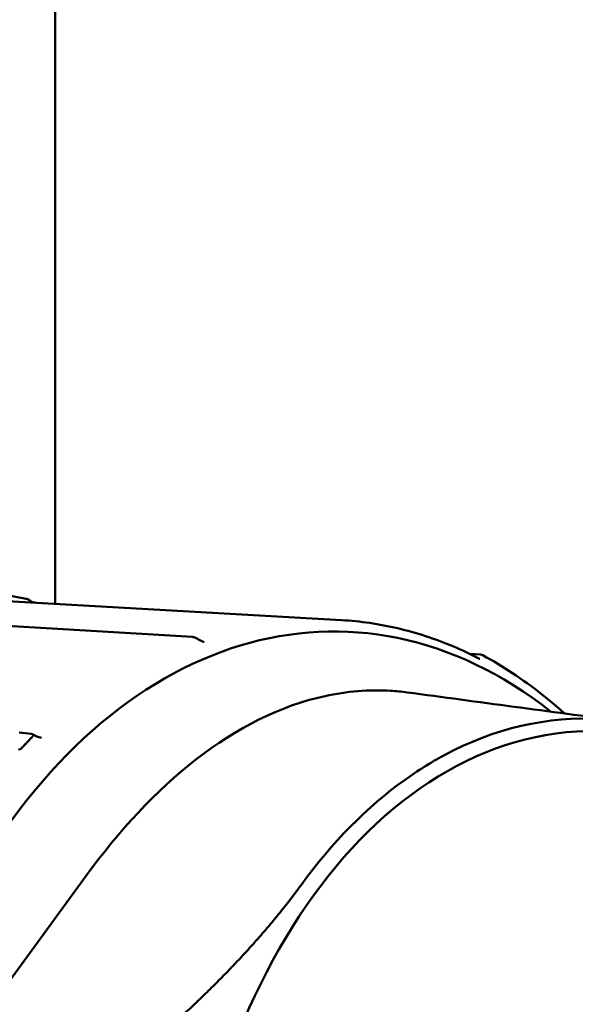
# Model space of a CAD drawing. Header units: millimetres. Extents: x 0 to 4686, y -120 to 1682.
# Tile 84 of 256: x 556 to 566, y 1101 to 1119. Entities that reach past the tile are written whole.
import ezdxf

# ---------------------------------------------------------------- set-up
doc = ezdxf.new("R2010")
doc.units = ezdxf.units.MM
doc.header["$LTSCALE"] = 2
doc.layers.add('Sichtbar (ISO)', color=7, linetype='Continuous', lineweight=50)

msp = doc.modelspace()

# ---------------------------------------------------------------- linework, layer by layer
at = {"layer": 'Sichtbar (ISO)'}
for p, q in [((556.4213, 1108.561), (556.4213, 1145.7721)), ((561.5129, 1108.273), (554.459, 1108.6719)), ((554.7447, 1108.2234), (558.8622, 1107.9738)), ((558.9026, 1107.9624), (558.9026, 1107.9624)), ((558.9026, 1107.9624), (559.0043, 1107.9095)), ((563.7947, 1107.6721), (563.9815, 1107.6608)), ((555.7792, 1106.2757), (555.9961, 1106.2519)), ((556.0142, 1106.2466), (556.0933, 1106.2073)), ((555.7666, 1105.9794), (555.7993, 1105.9744)), ((556.9663, 1103.723), (554.7061, 1100.6261))]:
    msp.add_line(p, q, dxfattribs=at)
for centre, start, end in [((558.8565, 1107.8736), 62.53557, 86.50466), ((563.975, 1107.5606), 61.4747, 86.49446)]:
    msp.add_arc(centre, 0.1, start, end, dxfattribs=at)
for centre, major_axis, ratio, start_param, end_param in [((561.257, 1095.4804), (-0.2108, -12.5905), 0.6653497, 2.6722024, 6.7534186), ((555.9435, 1106.2021), (-0.0786, -0.0354), 0.4524926, 3.6058311, 3.7963011), ((555.8953, 1106.1941), (0.1323, 0.0385), 0.3505412, 5.7550172, 6.7611822)]:
    msp.add_ellipse(centre, major_axis=major_axis, ratio=ratio, start_param=start_param, end_param=end_param, dxfattribs=at)
msp.add_ellipse((565.8815, 1095.403), major_axis=(0.1825, 10.8985), ratio=0.6653497, dxfattribs=at)
for points in [[(555.418, 1108.7436), (555.5776, 1108.7168), (555.7402, 1108.6869), (555.9042, 1108.6542)], [(556.0026, 1108.5969), (556.0278, 1108.5914), (556.053, 1108.5859), (556.0782, 1108.5804)], [(558.8622, 1107.9739), (558.8623, 1107.9739), (558.8625, 1107.9739), (558.8626, 1107.9738)], [(559.0713, 1107.8869), (559.071, 1107.8869), (559.0706, 1107.8869), (559.0703, 1107.8869)], [(563.9648, 1107.5872), (563.9664, 1107.5864), (563.9674, 1107.586), (563.9674, 1107.586)], [(562.6764, 1106.9888), (563.9382, 1106.8195), (565.2032, 1106.6498), (566.4745, 1106.4796)], [(556.1762, 1106.1807), (556.1763, 1106.1807), (556.1763, 1106.1807), (556.1764, 1106.1807)]]:
    msp.add_open_spline(points, degree=3, dxfattribs=at)
for points, knots in [([(555.9042, 1108.6542), (555.9068, 1108.6537), (555.9094, 1108.653), (555.9192, 1108.6502), (555.9265, 1108.6473), (555.9488, 1108.6367), (555.9647, 1108.6265), (555.9807, 1108.614)], [0.0014348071, 0.0014348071, 0.0014348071, 0.0014348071, 0.0024149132, 0.0024149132, 0.0050709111, 0.0050709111, 0.0105296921, 0.0105296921, 0.0105296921, 0.0105296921]), ([(556.0026, 1108.5969), (555.9989, 1108.5997), (555.9953, 1108.6026), (555.988, 1108.6083), (555.9844, 1108.6111), (555.9808, 1108.614)], [-0.0028224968, -0.0028224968, -0.0028224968, -0.0028224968, -0.0014111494, -0.0014111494, -0.000001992, -0.000001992, -0.000001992, -0.000001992]), ([(563.9648, 1107.5872), (563.8075, 1107.6685), (563.6486, 1107.7428), (563.3278, 1107.8774), (563.166, 1107.9376), (562.84, 1108.0438), (562.6759, 1108.0897), (562.3459, 1108.1671), (562.18, 1108.1985), (561.8472, 1108.2468), (561.6802, 1108.2636), (561.5129, 1108.273)], [4.42338279, 4.42338279, 4.42338279, 4.42338279, 4.4817949, 4.4817949, 4.540207, 4.540207, 4.5986191, 4.5986191, 4.65703121, 4.65703121, 4.71544331, 4.71544331, 4.71544331, 4.71544331]), ([(559.0043, 1107.9095), (559.0118, 1107.9056), (559.0195, 1107.902), (559.0338, 1107.896), (559.0406, 1107.8935), (559.0514, 1107.8903), (559.0557, 1107.8892), (559.0637, 1107.8876), (559.0675, 1107.887), (559.0703, 1107.8868)], [0, 0, 0, 0, 0.0025539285, 0.0025539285, 0.0048381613, 0.0048381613, 0.0063788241, 0.0063788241, 0.0080303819, 0.0080303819, 0.0080303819, 0.0080303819]), ([(565.4801, 1106.6128), (565.3443, 1106.7342), (565.2062, 1106.85), (564.8977, 1107.0918), (564.7264, 1107.2153), (564.3784, 1107.445), (564.2017, 1107.5512), (564.0227, 1107.6485)], [4.21999217, 4.21999217, 4.21999217, 4.21999217, 4.27518787, 4.27518787, 4.3413934, 4.3413934, 4.40759892, 4.40759892, 4.40759892, 4.40759892]), ([(562.6764, 1106.9888), (562.5799, 1107.0018), (562.4831, 1107.0113), (561.9969, 1107.0414), (561.6053, 1107.0085), (560.4171, 1106.7497), (559.6442, 1106.3563), (558.2107, 1105.2418), (557.5605, 1104.5372), (556.9663, 1103.723)], [0.85839738, 0.85839738, 0.85839738, 0.85839738, 0.90236743, 0.90236743, 1.079192, 1.079192, 1.44592333, 1.44592333, 1.80610582, 1.80610582, 1.80610582, 1.80610582]), ([(571.2363, 1102.9239), (570.7409, 1103.7463), (570.1639, 1104.4515), (569.3111, 1105.2027), (569.092, 1105.3739), (568.0058, 1106.1199), (567.0722, 1106.4557), (565.1749, 1106.572), (564.2248, 1106.3517), (563.0944, 1105.7414), (562.8649, 1105.5976), (561.9654, 1104.9535), (561.3427, 1104.3213), (560.7908, 1103.5627)], [0.0000433, 0.0000433, 0.0000433, 0.0000433, 0.3349903, 0.3349903, 0.4462097, 0.4462097, 0.8730149, 0.8730149, 1.299822, 1.299822, 1.4110917, 1.4110917, 1.7461923, 1.7461923, 1.7461923, 1.7461923]), ([(556.0933, 1106.2073), (556.1047, 1106.2016), (556.1164, 1106.1965), (556.1441, 1106.1867), (556.1608, 1106.1824), (556.1762, 1106.1807)], [0, 0, 0, 0, 0.0038077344, 0.0038077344, 0.0088787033, 0.0088787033, 0.0088787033, 0.0088787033])]:
    msp.add_open_spline(points, degree=3, knots=knots, dxfattribs=at)
for points, weights in [([(555.7993, 1105.9744), (555.9102, 1106.0892), (556.0164, 1106.2041)], [1.69312184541, 1.69337500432, 1.69322830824]), ([(560.7908, 1103.5627), (559.755, 1102.1441), (558.0021, 1100.6417)], [1.27927488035, 1.27927491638, 1.2314661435])]:
    msp.add_rational_spline(points, weights, degree=2, dxfattribs=at)

doc.saveas('drawing.dxf')
